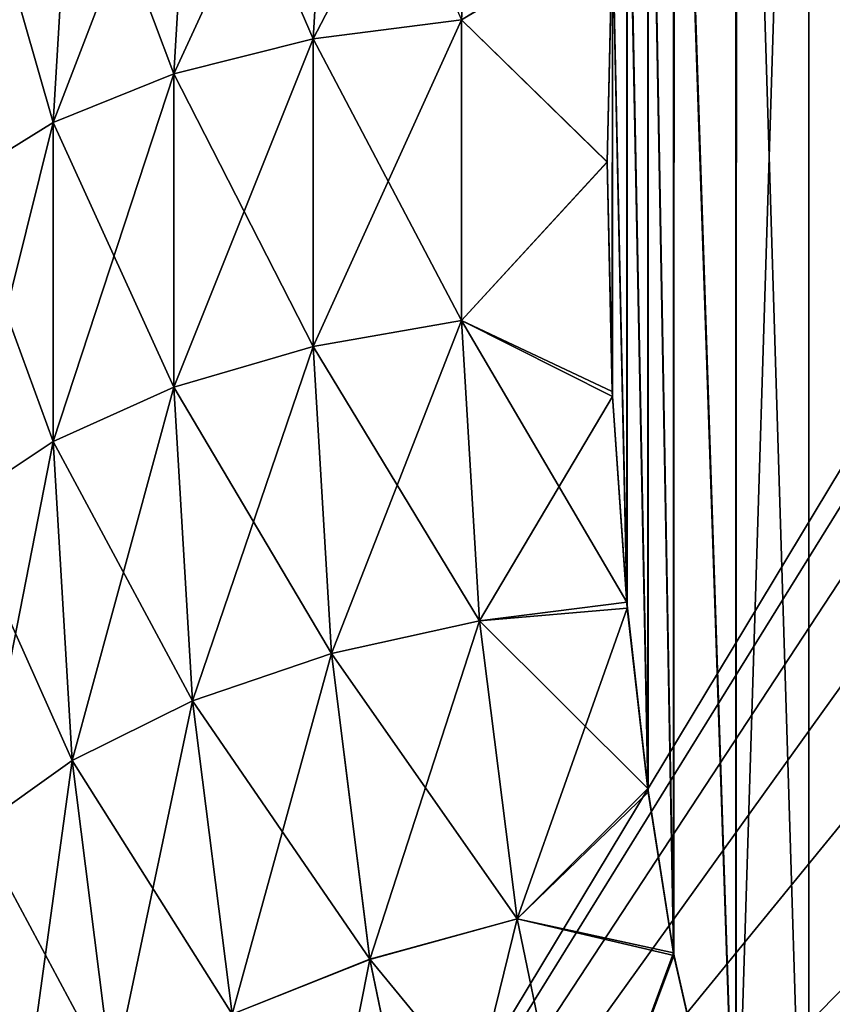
# Model space of a CAD drawing. Header units: millimetres. Extents: x -168 to 168, y -6 to 84.
# Tile 32 of 173: x -167.35 to -166.3, y 62.57 to 63.85. Entities that reach past the tile are written whole.
import ezdxf

# ---------------------------------------------------------------- set-up
doc = ezdxf.new("R2010")
doc.units = ezdxf.units.MM
doc.header["$LTSCALE"] = 65.185185
for name, color, linetype in [('372', 7, 'CONTINUOUS'), ('373', 7, 'CONTINUOUS'), ('375', 7, 'CONTINUOUS'), ('376', 7, 'CONTINUOUS'), ('394', 7, 'CONTINUOUS'), ('406', 7, 'CONTINUOUS'), ('407', 7, 'CONTINUOUS'), ('409', 7, 'CONTINUOUS'), ('410', 7, 'CONTINUOUS'), ('428', 7, 'CONTINUOUS')]:
    doc.layers.add(name, color=color, linetype=linetype)

msp = doc.modelspace()

# ---------------------------------------------------------------- linework, layer by layer
at = {"layer": '372', "linetype": 'Continuous'}
for points in [[(-166.4224, 65.0529, 40.4488), (-166.3281, 62, 42.2113), (-166.3281, 65.3301, 40.2887), (-166.4224, 65.0529, 40.4488)], [(-162, 62, 42.2113), (-162, 65.3301, 40.2887), (-166.3281, 65.3301, 40.2887), (-162, 62, 42.2113)], [(-166.3281, 62, 42.2113), (-162, 62, 42.2113), (-166.3281, 65.3301, 40.2887), (-166.3281, 62, 42.2113)], [(-166.5034, 64.6965, 40.6545), (-166.4225, 62.2775, 42.0511), (-166.4224, 65.0529, 40.4488), (-166.5034, 64.6965, 40.6545)], [(-166.4225, 62.2775, 42.0511), (-166.3281, 62, 42.2113), (-166.4224, 65.0529, 40.4488), (-166.4225, 62.2775, 42.0511)], [(-166.537, 64.4839, 40.7772), (-166.5035, 62.6343, 41.8451), (-166.5034, 64.6965, 40.6545), (-166.537, 64.4839, 40.7772)], [(-166.5035, 62.6343, 41.8451), (-166.4225, 62.2775, 42.0511), (-166.5034, 64.6965, 40.6545), (-166.5035, 62.6343, 41.8451)], [(-166.5643, 64.2453, 40.915), (-166.5371, 62.847, 41.7223), (-166.537, 64.4839, 40.7772), (-166.5643, 64.2453, 40.915)], [(-166.5371, 62.847, 41.7223), (-166.5035, 62.6343, 41.8451), (-166.537, 64.4839, 40.7772), (-166.5371, 62.847, 41.7223)], [(-166.5833, 63.9706, 41.0736), (-166.5644, 63.086, 41.5843), (-166.5643, 64.2453, 40.915), (-166.5833, 63.9706, 41.0736)], [(-166.5644, 63.086, 41.5843), (-166.5371, 62.847, 41.7223), (-166.5643, 64.2453, 40.915), (-166.5644, 63.086, 41.5843)], [(-166.5903, 63.666, 41.2494), (-166.5833, 63.3612, 41.4254), (-166.5833, 63.9706, 41.0736), (-166.5903, 63.666, 41.2494)], [(-166.5833, 63.3612, 41.4254), (-166.5644, 63.086, 41.5843), (-166.5833, 63.9706, 41.0736), (-166.5833, 63.3612, 41.4254)]]:
    msp.add_3dface(points, dxfattribs=at)
at = {"layer": '373', "linetype": 'Continuous'}
for points in [[(-166.7562, 64.2418, 40.8955), (-166.9727, 63.8264, 41.0678), (-166.7796, 63.8514, 41.121), (-166.7562, 64.2418, 40.8955)], [(-166.9488, 64.2257, 40.8372), (-166.9727, 63.8264, 41.0678), (-166.7562, 64.2418, 40.8955), (-166.9488, 64.2257, 40.8372)], [(-166.5833, 63.9706, 41.0736), (-166.7562, 64.2418, 40.8955), (-166.7796, 63.8514, 41.121), (-166.5833, 63.9706, 41.0736)], [(-167.1293, 64.1888, 40.7447), (-167.1538, 63.7811, 40.9801), (-166.9488, 64.2257, 40.8372), (-167.1293, 64.1888, 40.7447)], [(-166.9488, 64.2257, 40.8372), (-167.1538, 63.7811, 40.9801), (-166.9727, 63.8264, 41.0678), (-166.9488, 64.2257, 40.8372)], [(-167.2859, 64.1327, 40.6227), (-167.3107, 63.7177, 40.8623), (-167.1293, 64.1888, 40.7447), (-167.2859, 64.1327, 40.6227)], [(-167.1293, 64.1888, 40.7447), (-167.3107, 63.7177, 40.8623), (-167.1538, 63.7811, 40.9801), (-167.1293, 64.1888, 40.7447)], [(-167.4095, 64.0614, 40.4798), (-167.4347, 63.6408, 40.7227), (-167.2859, 64.1327, 40.6227), (-167.4095, 64.0614, 40.4798)], [(-167.2859, 64.1327, 40.6227), (-167.4347, 63.6408, 40.7227), (-167.3107, 63.7177, 40.8623), (-167.2859, 64.1327, 40.6227)], [(-166.5903, 63.666, 41.2494), (-166.5833, 63.9706, 41.0736), (-166.7796, 63.8514, 41.121), (-166.5903, 63.666, 41.2494)], [(-166.7796, 63.8514, 41.121), (-166.9727, 63.4266, 41.2986), (-166.7796, 63.4601, 41.3468), (-166.7796, 63.8514, 41.121)], [(-166.9727, 63.8264, 41.0678), (-166.9727, 63.4266, 41.2986), (-166.7796, 63.8514, 41.121), (-166.9727, 63.8264, 41.0678)], [(-166.5903, 63.666, 41.2494), (-166.7796, 63.8514, 41.121), (-166.7796, 63.4601, 41.3468), (-166.5903, 63.666, 41.2494)], [(-167.1538, 63.7811, 40.9801), (-167.1538, 63.3733, 41.2155), (-166.9727, 63.8264, 41.0678), (-167.1538, 63.7811, 40.9801)], [(-166.9727, 63.8264, 41.0678), (-167.1538, 63.3733, 41.2155), (-166.9727, 63.4266, 41.2986), (-166.9727, 63.8264, 41.0678)], [(-167.1538, 63.7811, 40.9801), (-167.3107, 63.303, 41.1017), (-167.1538, 63.3733, 41.2155), (-167.1538, 63.7811, 40.9801)], [(-167.3107, 63.7177, 40.8623), (-167.3107, 63.303, 41.1017), (-167.1538, 63.7811, 40.9801), (-167.3107, 63.7177, 40.8623)], [(-167.4347, 63.6408, 40.7227), (-167.4347, 63.2205, 40.9653), (-167.3107, 63.7177, 40.8623), (-167.4347, 63.6408, 40.7227)], [(-167.3107, 63.7177, 40.8623), (-167.4347, 63.2205, 40.9653), (-167.3107, 63.303, 41.1017), (-167.3107, 63.7177, 40.8623)], [(-166.5833, 63.3612, 41.4254), (-166.5903, 63.666, 41.2494), (-166.7796, 63.4601, 41.3468), (-166.5833, 63.3612, 41.4254)], [(-166.9727, 63.4266, 41.2986), (-166.9488, 63.0273, 41.5291), (-166.7796, 63.4601, 41.3468), (-166.9727, 63.4266, 41.2986)], [(-166.7796, 63.4601, 41.3468), (-166.9488, 63.0273, 41.5291), (-166.7562, 63.0697, 41.5722), (-166.7796, 63.4601, 41.3468)], [(-166.5833, 63.3612, 41.4254), (-166.7796, 63.4601, 41.3468), (-166.7562, 63.0697, 41.5722), (-166.5833, 63.3612, 41.4254)], [(-167.1538, 63.3733, 41.2155), (-167.1293, 62.9656, 41.4509), (-166.9727, 63.4266, 41.2986), (-167.1538, 63.3733, 41.2155)], [(-166.9727, 63.4266, 41.2986), (-167.1293, 62.9656, 41.4509), (-166.9488, 63.0273, 41.5291), (-166.9727, 63.4266, 41.2986)], [(-167.3107, 63.303, 41.1017), (-167.2859, 62.888, 41.3413), (-167.1538, 63.3733, 41.2155), (-167.3107, 63.303, 41.1017)], [(-167.1538, 63.3733, 41.2155), (-167.2859, 62.888, 41.3413), (-167.1293, 62.9656, 41.4509), (-167.1538, 63.3733, 41.2155)], [(-166.5644, 63.086, 41.5843), (-166.5833, 63.3612, 41.4254), (-166.7562, 63.0697, 41.5722), (-166.5644, 63.086, 41.5843)], [(-167.4347, 63.2205, 40.9653), (-167.4095, 62.7999, 41.2082), (-167.3107, 63.303, 41.1017), (-167.4347, 63.2205, 40.9653)], [(-167.3107, 63.303, 41.1017), (-167.4095, 62.7999, 41.2082), (-167.2859, 62.888, 41.3413), (-167.3107, 63.303, 41.1017)], [(-166.5644, 63.086, 41.5843), (-166.7562, 63.0697, 41.5722), (-166.7074, 62.6821, 41.796), (-166.5644, 63.086, 41.5843)], [(-166.5371, 62.847, 41.7223), (-166.5644, 63.086, 41.5843), (-166.7074, 62.6821, 41.796), (-166.5371, 62.847, 41.7223)], [(-166.9488, 63.0273, 41.5291), (-166.8987, 62.6294, 41.7588), (-166.7562, 63.0697, 41.5722), (-166.9488, 63.0273, 41.5291)], [(-166.7562, 63.0697, 41.5722), (-166.8987, 62.6294, 41.7588), (-166.7074, 62.6821, 41.796), (-166.7562, 63.0697, 41.5722)], [(-167.1293, 62.9656, 41.4509), (-167.078, 62.5582, 41.6861), (-166.9488, 63.0273, 41.5291), (-167.1293, 62.9656, 41.4509)], [(-166.9488, 63.0273, 41.5291), (-167.078, 62.5582, 41.6861), (-166.8987, 62.6294, 41.7588), (-166.9488, 63.0273, 41.5291)], [(-167.2859, 62.888, 41.3413), (-167.2335, 62.4723, 41.5813), (-167.1293, 62.9656, 41.4509), (-167.2859, 62.888, 41.3413)], [(-167.1293, 62.9656, 41.4509), (-167.2335, 62.4723, 41.5813), (-167.078, 62.5582, 41.6861), (-167.1293, 62.9656, 41.4509)], [(-167.4095, 62.7999, 41.2082), (-167.3562, 62.3776, 41.4519), (-167.2859, 62.888, 41.3413), (-167.4095, 62.7999, 41.2082)], [(-167.2859, 62.888, 41.3413), (-167.3562, 62.3776, 41.4519), (-167.2335, 62.4723, 41.5813), (-167.2859, 62.888, 41.3413)], [(-166.5035, 62.6343, 41.8451), (-166.5371, 62.847, 41.7223), (-166.7074, 62.6821, 41.796), (-166.5035, 62.6343, 41.8451)], [(-166.8987, 62.6294, 41.7588), (-166.8169, 62.235, 41.9866), (-166.7074, 62.6821, 41.796), (-166.8987, 62.6294, 41.7588)], [(-166.7074, 62.6821, 41.796), (-166.8169, 62.235, 41.9866), (-166.6283, 62.3007, 42.0163), (-166.7074, 62.6821, 41.796)], [(-166.5035, 62.6343, 41.8451), (-166.7074, 62.6821, 41.796), (-166.6283, 62.3007, 42.0163), (-166.5035, 62.6343, 41.8451)], [(-167.078, 62.5582, 41.6861), (-166.9936, 62.1515, 41.9209), (-166.8987, 62.6294, 41.7588), (-167.078, 62.5582, 41.6861)], [(-166.8987, 62.6294, 41.7588), (-166.9936, 62.1515, 41.9209), (-166.8169, 62.235, 41.9866), (-166.8987, 62.6294, 41.7588)], [(-166.4225, 62.2775, 42.0511), (-166.5035, 62.6343, 41.8451), (-166.6283, 62.3007, 42.0163), (-166.4225, 62.2775, 42.0511)]]:
    msp.add_3dface(points, dxfattribs=at)
at = {"layer": '375', "linetype": 'Continuous'}
for points in [[(-166.9488, 64.2257, 34.1628), (-166.9727, 63.8264, 33.9322), (-167.1293, 64.1888, 34.2553), (-166.9488, 64.2257, 34.1628)], [(-166.9488, 64.2257, 34.1628), (-166.7796, 63.8514, 33.879), (-166.9727, 63.8264, 33.9322), (-166.9488, 64.2257, 34.1628)], [(-167.1293, 64.1888, 34.2553), (-167.1538, 63.7811, 34.0199), (-167.2858, 64.1327, 34.3773), (-167.1293, 64.1888, 34.2553)], [(-167.1293, 64.1888, 34.2553), (-166.9727, 63.8264, 33.9322), (-167.1538, 63.7811, 34.0199), (-167.1293, 64.1888, 34.2553)], [(-167.2858, 64.1327, 34.3773), (-167.3107, 63.7177, 34.1377), (-167.4094, 64.0615, 34.5202), (-167.2858, 64.1327, 34.3773)], [(-167.2858, 64.1327, 34.3773), (-167.1538, 63.7811, 34.0199), (-167.3107, 63.7177, 34.1377), (-167.2858, 64.1327, 34.3773)], [(-167.4094, 64.0615, 34.5202), (-167.3107, 63.7177, 34.1377), (-167.4347, 63.6408, 34.2773), (-167.4094, 64.0615, 34.5202)], [(-166.5904, 63.6665, 33.7509), (-166.7796, 63.8514, 33.879), (-166.5835, 63.9648, 33.9231), (-166.5904, 63.6665, 33.7509)], [(-166.7796, 63.8514, 33.879), (-166.7796, 63.4602, 33.6532), (-166.9727, 63.8264, 33.9322), (-166.7796, 63.8514, 33.879)], [(-166.7796, 63.4602, 33.6532), (-166.7796, 63.8514, 33.879), (-166.5904, 63.6665, 33.7509), (-166.7796, 63.4602, 33.6532)], [(-166.9727, 63.8264, 33.9322), (-166.9727, 63.4266, 33.7014), (-167.1538, 63.7811, 34.0199), (-166.9727, 63.8264, 33.9322)], [(-166.9727, 63.8264, 33.9322), (-166.7796, 63.4602, 33.6532), (-166.9727, 63.4266, 33.7014), (-166.9727, 63.8264, 33.9322)], [(-167.1538, 63.7811, 34.0199), (-167.1538, 63.3733, 33.7845), (-167.3107, 63.7177, 34.1377), (-167.1538, 63.7811, 34.0199)], [(-167.1538, 63.7811, 34.0199), (-166.9727, 63.4266, 33.7014), (-167.1538, 63.3733, 33.7845), (-167.1538, 63.7811, 34.0199)], [(-167.3107, 63.7177, 34.1377), (-167.3107, 63.303, 33.8982), (-167.4347, 63.6408, 34.2773), (-167.3107, 63.7177, 34.1377)], [(-167.3107, 63.7177, 34.1377), (-167.1538, 63.3733, 33.7845), (-167.3107, 63.303, 33.8982), (-167.3107, 63.7177, 34.1377)], [(-166.5837, 63.368, 33.5785), (-166.7796, 63.4602, 33.6532), (-166.5904, 63.6665, 33.7509), (-166.5837, 63.368, 33.5785)], [(-167.4347, 63.6408, 34.2773), (-167.3107, 63.303, 33.8982), (-167.4347, 63.2206, 34.0347), (-167.4347, 63.6408, 34.2773)], [(-166.7796, 63.4602, 33.6532), (-166.7562, 63.0697, 33.4278), (-166.9727, 63.4266, 33.7014), (-166.7796, 63.4602, 33.6532)], [(-166.565, 63.094, 33.4203), (-166.7796, 63.4602, 33.6532), (-166.5837, 63.368, 33.5785), (-166.565, 63.094, 33.4203)], [(-166.7562, 63.0697, 33.4278), (-166.7796, 63.4602, 33.6532), (-166.565, 63.094, 33.4203), (-166.7562, 63.0697, 33.4278)], [(-166.9727, 63.4266, 33.7014), (-166.9488, 63.0273, 33.4709), (-167.1538, 63.3733, 33.7845), (-166.9727, 63.4266, 33.7014)], [(-166.9727, 63.4266, 33.7014), (-166.7562, 63.0697, 33.4278), (-166.9488, 63.0273, 33.4709), (-166.9727, 63.4266, 33.7014)], [(-167.1538, 63.3733, 33.7845), (-167.1293, 62.9656, 33.5491), (-167.3107, 63.303, 33.8982), (-167.1538, 63.3733, 33.7845)], [(-167.1538, 63.3733, 33.7845), (-166.9488, 63.0273, 33.4709), (-167.1293, 62.9656, 33.5491), (-167.1538, 63.3733, 33.7845)], [(-167.3107, 63.303, 33.8982), (-167.2858, 62.888, 33.6587), (-167.4347, 63.2206, 34.0347), (-167.3107, 63.303, 33.8982)], [(-167.3107, 63.303, 33.8982), (-167.1293, 62.9656, 33.5491), (-167.2858, 62.888, 33.6587), (-167.3107, 63.303, 33.8982)], [(-167.4347, 63.2206, 34.0347), (-167.2858, 62.888, 33.6587), (-167.4094, 62.7999, 33.7918), (-167.4347, 63.2206, 34.0347)], [(-166.5377, 62.8514, 33.2802), (-166.7562, 63.0697, 33.4278), (-166.565, 63.094, 33.4203), (-166.5377, 62.8514, 33.2802)], [(-166.7562, 63.0697, 33.4278), (-166.7074, 62.6821, 33.204), (-166.9488, 63.0273, 33.4709), (-166.7562, 63.0697, 33.4278)], [(-166.7074, 62.6821, 33.204), (-166.7562, 63.0697, 33.4278), (-166.5377, 62.8514, 33.2802), (-166.7074, 62.6821, 33.204)], [(-166.9488, 63.0273, 33.4709), (-166.8987, 62.6295, 33.2412), (-167.1293, 62.9656, 33.5491), (-166.9488, 63.0273, 33.4709)], [(-166.9488, 63.0273, 33.4709), (-166.7074, 62.6821, 33.204), (-166.8987, 62.6295, 33.2412), (-166.9488, 63.0273, 33.4709)], [(-167.1293, 62.9656, 33.5491), (-167.078, 62.5582, 33.3139), (-167.2858, 62.888, 33.6587), (-167.1293, 62.9656, 33.5491)], [(-167.1293, 62.9656, 33.5491), (-166.8987, 62.6295, 33.2412), (-167.078, 62.5582, 33.3139), (-167.1293, 62.9656, 33.5491)], [(-167.2858, 62.888, 33.6587), (-167.2335, 62.4724, 33.4187), (-167.4094, 62.7999, 33.7918), (-167.2858, 62.888, 33.6587)], [(-167.2858, 62.888, 33.6587), (-167.078, 62.5582, 33.3139), (-167.2335, 62.4724, 33.4187), (-167.2858, 62.888, 33.6587)], [(-166.5042, 62.6377, 33.1569), (-166.7074, 62.6821, 33.204), (-166.5377, 62.8514, 33.2802), (-166.5042, 62.6377, 33.1569)], [(-167.4094, 62.7999, 33.7918), (-167.2335, 62.4724, 33.4187), (-167.3562, 62.3777, 33.548), (-167.4094, 62.7999, 33.7918)], [(-166.7074, 62.6821, 33.204), (-166.6283, 62.3007, 32.9838), (-166.8987, 62.6295, 33.2412), (-166.7074, 62.6821, 33.204)], [(-166.6283, 62.3007, 32.9838), (-166.7074, 62.6821, 33.204), (-166.5042, 62.6377, 33.1569), (-166.6283, 62.3007, 32.9838)], [(-166.8987, 62.6295, 33.2412), (-166.8169, 62.235, 33.0134), (-167.078, 62.5582, 33.3139), (-166.8987, 62.6295, 33.2412)], [(-166.8987, 62.6295, 33.2412), (-166.6283, 62.3007, 32.9838), (-166.8169, 62.235, 33.0134), (-166.8987, 62.6295, 33.2412)], [(-166.423, 62.2793, 32.9499), (-166.6283, 62.3007, 32.9838), (-166.5042, 62.6377, 33.1569), (-166.423, 62.2793, 32.9499)]]:
    msp.add_3dface(points, dxfattribs=at)
at = {"layer": '376', "linetype": 'Continuous'}
for points in [[(-166.3281, 65.3301, 34.7113), (-166.3281, 62, 32.7887), (-166.423, 62.2793, 32.9499), (-166.3281, 65.3301, 34.7113)], [(-166.3281, 65.3301, 34.7113), (-166.423, 62.2793, 32.9499), (-166.4229, 65.0513, 34.5503), (-166.3281, 65.3301, 34.7113)], [(-166.3281, 65.3301, 34.7113), (-162, 65.3301, 34.7113), (-166.3281, 62, 32.7887), (-166.3281, 65.3301, 34.7113)], [(-162, 65.3301, 34.7113), (-162, 62, 32.7887), (-166.3281, 62, 32.7887), (-162, 65.3301, 34.7113)], [(-166.423, 62.2793, 32.9499), (-166.504, 64.6935, 34.3438), (-166.4229, 65.0513, 34.5503), (-166.423, 62.2793, 32.9499)], [(-166.5042, 62.6377, 33.1569), (-166.5375, 64.4802, 34.2206), (-166.504, 64.6935, 34.3438), (-166.5042, 62.6377, 33.1569)], [(-166.423, 62.2793, 32.9499), (-166.5042, 62.6377, 33.1569), (-166.504, 64.6935, 34.3438), (-166.423, 62.2793, 32.9499)], [(-166.5377, 62.8514, 33.2802), (-166.5649, 64.2382, 34.0809), (-166.5375, 64.4802, 34.2206), (-166.5377, 62.8514, 33.2802)], [(-166.5042, 62.6377, 33.1569), (-166.5377, 62.8514, 33.2802), (-166.5375, 64.4802, 34.2206), (-166.5042, 62.6377, 33.1569)], [(-166.565, 63.094, 33.4203), (-166.5835, 63.9648, 33.9231), (-166.5649, 64.2382, 34.0809), (-166.565, 63.094, 33.4203)], [(-166.5377, 62.8514, 33.2802), (-166.565, 63.094, 33.4203), (-166.5649, 64.2382, 34.0809), (-166.5377, 62.8514, 33.2802)], [(-166.5837, 63.368, 33.5785), (-166.5904, 63.6665, 33.7509), (-166.5835, 63.9648, 33.9231), (-166.5837, 63.368, 33.5785)], [(-166.565, 63.094, 33.4203), (-166.5837, 63.368, 33.5785), (-166.5835, 63.9648, 33.9231), (-166.565, 63.094, 33.4203)]]:
    msp.add_3dface(points, dxfattribs=at)
at = {"layer": '394', "linetype": 'Continuous'}
for points in [[(-166, 63.7423, 37.6858), (-166, 63.6812, 38.0523), (-167.3519, 61.5, 37.5), (-166, 63.7423, 37.6858)], [(-166, 63.7423, 37.3142), (-166, 63.7423, 37.6858), (-167.3519, 61.5, 37.5), (-166, 63.7423, 37.3142)], [(-166, 63.6812, 36.9477), (-166, 63.7423, 37.3142), (-167.3519, 61.5, 37.5), (-166, 63.6812, 36.9477)], [(-166, 63.5605, 36.5962), (-166, 63.6812, 36.9477), (-167.3519, 61.5, 37.5), (-166, 63.5605, 36.5962)], [(-166, 63.6812, 38.0523), (-166, 63.5605, 38.4038), (-167.3519, 61.5, 37.5), (-166, 63.6812, 38.0523)], [(-166, 63.3836, 36.2694), (-166, 63.5605, 36.5962), (-167.3519, 61.5, 37.5), (-166, 63.3836, 36.2694)], [(-166, 63.5605, 38.4038), (-166, 63.3836, 38.7306), (-167.3519, 61.5, 37.5), (-166, 63.5605, 38.4038)], [(-166, 63.1554, 35.9761), (-166, 63.3836, 36.2694), (-167.3519, 61.5, 37.5), (-166, 63.1554, 35.9761)], [(-166, 63.3836, 38.7306), (-166, 63.1554, 39.0239), (-167.3519, 61.5, 37.5), (-166, 63.3836, 38.7306)], [(-166, 62.882, 35.7244), (-166, 63.1554, 35.9761), (-167.3519, 61.5, 37.5), (-166, 62.882, 35.7244)], [(-166, 63.1554, 39.0239), (-166, 62.882, 39.2756), (-167.3519, 61.5, 37.5), (-166, 63.1554, 39.0239)], [(-166, 62.5709, 35.5212), (-166, 62.882, 35.7244), (-167.3519, 61.5, 37.5), (-166, 62.5709, 35.5212)], [(-166, 62.882, 39.2756), (-166, 62.5709, 39.4788), (-167.3519, 61.5, 37.5), (-166, 62.882, 39.2756)]]:
    msp.add_3dface(points, dxfattribs=at)
at = {"layer": '406', "linetype": 'Continuous'}
for points in [[(-166.4224, 65.0529, -34.5512), (-166.3281, 62, -32.7887), (-166.3281, 65.3301, -34.7113), (-166.4224, 65.0529, -34.5512)], [(-162, 62, -32.7887), (-162, 65.3301, -34.7113), (-166.3281, 65.3301, -34.7113), (-162, 62, -32.7887)], [(-166.3281, 62, -32.7887), (-162, 62, -32.7887), (-166.3281, 65.3301, -34.7113), (-166.3281, 62, -32.7887)], [(-166.5034, 64.6965, -34.3455), (-166.4225, 62.2775, -32.9489), (-166.4224, 65.0529, -34.5512), (-166.5034, 64.6965, -34.3455)], [(-166.4225, 62.2775, -32.9489), (-166.3281, 62, -32.7887), (-166.4224, 65.0529, -34.5512), (-166.4225, 62.2775, -32.9489)], [(-166.537, 64.4839, -34.2228), (-166.5035, 62.6343, -33.1549), (-166.5034, 64.6965, -34.3455), (-166.537, 64.4839, -34.2228)], [(-166.5035, 62.6343, -33.1549), (-166.4225, 62.2775, -32.9489), (-166.5034, 64.6965, -34.3455), (-166.5035, 62.6343, -33.1549)], [(-166.5643, 64.2453, -34.085), (-166.5371, 62.847, -33.2777), (-166.537, 64.4839, -34.2228), (-166.5643, 64.2453, -34.085)], [(-166.5371, 62.847, -33.2777), (-166.5035, 62.6343, -33.1549), (-166.537, 64.4839, -34.2228), (-166.5371, 62.847, -33.2777)], [(-166.5833, 63.9706, -33.9264), (-166.5644, 63.086, -33.4157), (-166.5643, 64.2453, -34.085), (-166.5833, 63.9706, -33.9264)], [(-166.5644, 63.086, -33.4157), (-166.5371, 62.847, -33.2777), (-166.5643, 64.2453, -34.085), (-166.5644, 63.086, -33.4157)], [(-166.5903, 63.666, -33.7506), (-166.5833, 63.3612, -33.5746), (-166.5833, 63.9706, -33.9264), (-166.5903, 63.666, -33.7506)], [(-166.5833, 63.3612, -33.5746), (-166.5644, 63.086, -33.4157), (-166.5833, 63.9706, -33.9264), (-166.5833, 63.3612, -33.5746)]]:
    msp.add_3dface(points, dxfattribs=at)
at = {"layer": '407', "linetype": 'Continuous'}
for points in [[(-166.7562, 64.2418, -34.1045), (-166.9727, 63.8264, -33.9322), (-166.7796, 63.8514, -33.879), (-166.7562, 64.2418, -34.1045)], [(-166.9488, 64.2257, -34.1628), (-166.9727, 63.8264, -33.9322), (-166.7562, 64.2418, -34.1045), (-166.9488, 64.2257, -34.1628)], [(-166.5833, 63.9706, -33.9264), (-166.7562, 64.2418, -34.1045), (-166.7796, 63.8514, -33.879), (-166.5833, 63.9706, -33.9264)], [(-167.1293, 64.1888, -34.2553), (-167.1538, 63.7811, -34.0199), (-166.9488, 64.2257, -34.1628), (-167.1293, 64.1888, -34.2553)], [(-166.9488, 64.2257, -34.1628), (-167.1538, 63.7811, -34.0199), (-166.9727, 63.8264, -33.9322), (-166.9488, 64.2257, -34.1628)], [(-167.2859, 64.1327, -34.3773), (-167.3107, 63.7177, -34.1377), (-167.1293, 64.1888, -34.2553), (-167.2859, 64.1327, -34.3773)], [(-167.1293, 64.1888, -34.2553), (-167.3107, 63.7177, -34.1377), (-167.1538, 63.7811, -34.0199), (-167.1293, 64.1888, -34.2553)], [(-167.4095, 64.0614, -34.5202), (-167.4347, 63.6408, -34.2773), (-167.2859, 64.1327, -34.3773), (-167.4095, 64.0614, -34.5202)], [(-167.2859, 64.1327, -34.3773), (-167.4347, 63.6408, -34.2773), (-167.3107, 63.7177, -34.1377), (-167.2859, 64.1327, -34.3773)], [(-166.5903, 63.666, -33.7506), (-166.5833, 63.9706, -33.9264), (-166.7796, 63.8514, -33.879), (-166.5903, 63.666, -33.7506)], [(-166.7796, 63.8514, -33.879), (-166.9727, 63.4266, -33.7014), (-166.7796, 63.4601, -33.6532), (-166.7796, 63.8514, -33.879)], [(-166.9727, 63.8264, -33.9322), (-166.9727, 63.4266, -33.7014), (-166.7796, 63.8514, -33.879), (-166.9727, 63.8264, -33.9322)], [(-166.5903, 63.666, -33.7506), (-166.7796, 63.8514, -33.879), (-166.7796, 63.4601, -33.6532), (-166.5903, 63.666, -33.7506)], [(-167.1538, 63.7811, -34.0199), (-167.1538, 63.3733, -33.7845), (-166.9727, 63.8264, -33.9322), (-167.1538, 63.7811, -34.0199)], [(-166.9727, 63.8264, -33.9322), (-167.1538, 63.3733, -33.7845), (-166.9727, 63.4266, -33.7014), (-166.9727, 63.8264, -33.9322)], [(-167.1538, 63.7811, -34.0199), (-167.3107, 63.303, -33.8983), (-167.1538, 63.3733, -33.7845), (-167.1538, 63.7811, -34.0199)], [(-167.3107, 63.7177, -34.1377), (-167.3107, 63.303, -33.8983), (-167.1538, 63.7811, -34.0199), (-167.3107, 63.7177, -34.1377)], [(-167.4347, 63.6408, -34.2773), (-167.4347, 63.2205, -34.0347), (-167.3107, 63.7177, -34.1377), (-167.4347, 63.6408, -34.2773)], [(-167.3107, 63.7177, -34.1377), (-167.4347, 63.2205, -34.0347), (-167.3107, 63.303, -33.8983), (-167.3107, 63.7177, -34.1377)], [(-166.5833, 63.3612, -33.5746), (-166.5903, 63.666, -33.7506), (-166.7796, 63.4601, -33.6532), (-166.5833, 63.3612, -33.5746)], [(-166.9727, 63.4266, -33.7014), (-166.9488, 63.0273, -33.4709), (-166.7796, 63.4601, -33.6532), (-166.9727, 63.4266, -33.7014)], [(-166.7796, 63.4601, -33.6532), (-166.9488, 63.0273, -33.4709), (-166.7562, 63.0697, -33.4278), (-166.7796, 63.4601, -33.6532)], [(-166.5833, 63.3612, -33.5746), (-166.7796, 63.4601, -33.6532), (-166.7562, 63.0697, -33.4278), (-166.5833, 63.3612, -33.5746)], [(-167.1538, 63.3733, -33.7845), (-167.1293, 62.9656, -33.5491), (-166.9727, 63.4266, -33.7014), (-167.1538, 63.3733, -33.7845)], [(-166.9727, 63.4266, -33.7014), (-167.1293, 62.9656, -33.5491), (-166.9488, 63.0273, -33.4709), (-166.9727, 63.4266, -33.7014)], [(-167.3107, 63.303, -33.8983), (-167.2859, 62.888, -33.6587), (-167.1538, 63.3733, -33.7845), (-167.3107, 63.303, -33.8983)], [(-167.1538, 63.3733, -33.7845), (-167.2859, 62.888, -33.6587), (-167.1293, 62.9656, -33.5491), (-167.1538, 63.3733, -33.7845)], [(-166.5644, 63.086, -33.4157), (-166.5833, 63.3612, -33.5746), (-166.7562, 63.0697, -33.4278), (-166.5644, 63.086, -33.4157)], [(-167.4347, 63.2205, -34.0347), (-167.4095, 62.7999, -33.7918), (-167.3107, 63.303, -33.8983), (-167.4347, 63.2205, -34.0347)], [(-167.3107, 63.303, -33.8983), (-167.4095, 62.7999, -33.7918), (-167.2859, 62.888, -33.6587), (-167.3107, 63.303, -33.8983)], [(-166.5644, 63.086, -33.4157), (-166.7562, 63.0697, -33.4278), (-166.7074, 62.6821, -33.204), (-166.5644, 63.086, -33.4157)], [(-166.5371, 62.847, -33.2777), (-166.5644, 63.086, -33.4157), (-166.7074, 62.6821, -33.204), (-166.5371, 62.847, -33.2777)], [(-166.9488, 63.0273, -33.4709), (-166.8987, 62.6294, -33.2412), (-166.7562, 63.0697, -33.4278), (-166.9488, 63.0273, -33.4709)], [(-166.7562, 63.0697, -33.4278), (-166.8987, 62.6294, -33.2412), (-166.7074, 62.6821, -33.204), (-166.7562, 63.0697, -33.4278)], [(-167.1293, 62.9656, -33.5491), (-167.078, 62.5582, -33.3139), (-166.9488, 63.0273, -33.4709), (-167.1293, 62.9656, -33.5491)], [(-166.9488, 63.0273, -33.4709), (-167.078, 62.5582, -33.3139), (-166.8987, 62.6294, -33.2412), (-166.9488, 63.0273, -33.4709)], [(-167.2859, 62.888, -33.6587), (-167.2335, 62.4723, -33.4187), (-167.1293, 62.9656, -33.5491), (-167.2859, 62.888, -33.6587)], [(-167.1293, 62.9656, -33.5491), (-167.2335, 62.4723, -33.4187), (-167.078, 62.5582, -33.3139), (-167.1293, 62.9656, -33.5491)], [(-167.4095, 62.7999, -33.7918), (-167.3562, 62.3776, -33.5481), (-167.2859, 62.888, -33.6587), (-167.4095, 62.7999, -33.7918)], [(-167.2859, 62.888, -33.6587), (-167.3562, 62.3776, -33.5481), (-167.2335, 62.4723, -33.4187), (-167.2859, 62.888, -33.6587)], [(-166.5035, 62.6343, -33.1549), (-166.5371, 62.847, -33.2777), (-166.7074, 62.6821, -33.204), (-166.5035, 62.6343, -33.1549)], [(-166.8987, 62.6294, -33.2412), (-166.8169, 62.235, -33.0134), (-166.7074, 62.6821, -33.204), (-166.8987, 62.6294, -33.2412)], [(-166.7074, 62.6821, -33.204), (-166.8169, 62.235, -33.0134), (-166.6283, 62.3007, -32.9837), (-166.7074, 62.6821, -33.204)], [(-166.5035, 62.6343, -33.1549), (-166.7074, 62.6821, -33.204), (-166.6283, 62.3007, -32.9837), (-166.5035, 62.6343, -33.1549)], [(-167.078, 62.5582, -33.3139), (-166.9936, 62.1515, -33.0791), (-166.8987, 62.6294, -33.2412), (-167.078, 62.5582, -33.3139)], [(-166.8987, 62.6294, -33.2412), (-166.9936, 62.1515, -33.0791), (-166.8169, 62.235, -33.0134), (-166.8987, 62.6294, -33.2412)], [(-166.4225, 62.2775, -32.9489), (-166.5035, 62.6343, -33.1549), (-166.6283, 62.3007, -32.9837), (-166.4225, 62.2775, -32.9489)]]:
    msp.add_3dface(points, dxfattribs=at)
at = {"layer": '409', "linetype": 'Continuous'}
for points in [[(-166.9488, 64.2257, -40.8372), (-166.9727, 63.8264, -41.0678), (-167.1293, 64.1888, -40.7447), (-166.9488, 64.2257, -40.8372)], [(-166.9488, 64.2257, -40.8372), (-166.7796, 63.8514, -41.121), (-166.9727, 63.8264, -41.0678), (-166.9488, 64.2257, -40.8372)], [(-167.1293, 64.1888, -40.7447), (-167.1538, 63.7811, -40.9801), (-167.2858, 64.1327, -40.6227), (-167.1293, 64.1888, -40.7447)], [(-167.1293, 64.1888, -40.7447), (-166.9727, 63.8264, -41.0678), (-167.1538, 63.7811, -40.9801), (-167.1293, 64.1888, -40.7447)], [(-167.2858, 64.1327, -40.6227), (-167.3107, 63.7177, -40.8623), (-167.4094, 64.0615, -40.4798), (-167.2858, 64.1327, -40.6227)], [(-167.2858, 64.1327, -40.6227), (-167.1538, 63.7811, -40.9801), (-167.3107, 63.7177, -40.8623), (-167.2858, 64.1327, -40.6227)], [(-167.4094, 64.0615, -40.4798), (-167.3107, 63.7177, -40.8623), (-167.4347, 63.6408, -40.7227), (-167.4094, 64.0615, -40.4798)], [(-166.5904, 63.6665, -41.2491), (-166.7796, 63.8514, -41.121), (-166.5835, 63.9648, -41.0769), (-166.5904, 63.6665, -41.2491)], [(-166.7796, 63.8514, -41.121), (-166.7796, 63.4602, -41.3468), (-166.9727, 63.8264, -41.0678), (-166.7796, 63.8514, -41.121)], [(-166.7796, 63.4602, -41.3468), (-166.7796, 63.8514, -41.121), (-166.5904, 63.6665, -41.2491), (-166.7796, 63.4602, -41.3468)], [(-166.9727, 63.8264, -41.0678), (-166.9727, 63.4266, -41.2986), (-167.1538, 63.7811, -40.9801), (-166.9727, 63.8264, -41.0678)], [(-166.9727, 63.8264, -41.0678), (-166.7796, 63.4602, -41.3468), (-166.9727, 63.4266, -41.2986), (-166.9727, 63.8264, -41.0678)], [(-167.1538, 63.7811, -40.9801), (-167.1538, 63.3733, -41.2155), (-167.3107, 63.7177, -40.8623), (-167.1538, 63.7811, -40.9801)], [(-167.1538, 63.7811, -40.9801), (-166.9727, 63.4266, -41.2986), (-167.1538, 63.3733, -41.2155), (-167.1538, 63.7811, -40.9801)], [(-167.3107, 63.7177, -40.8623), (-167.3107, 63.303, -41.1018), (-167.4347, 63.6408, -40.7227), (-167.3107, 63.7177, -40.8623)], [(-167.3107, 63.7177, -40.8623), (-167.1538, 63.3733, -41.2155), (-167.3107, 63.303, -41.1018), (-167.3107, 63.7177, -40.8623)], [(-166.5837, 63.368, -41.4215), (-166.7796, 63.4602, -41.3468), (-166.5904, 63.6665, -41.2491), (-166.5837, 63.368, -41.4215)], [(-167.4347, 63.6408, -40.7227), (-167.3107, 63.303, -41.1018), (-167.4347, 63.2206, -40.9653), (-167.4347, 63.6408, -40.7227)], [(-166.7796, 63.4602, -41.3468), (-166.7562, 63.0697, -41.5722), (-166.9727, 63.4266, -41.2986), (-166.7796, 63.4602, -41.3468)], [(-166.565, 63.094, -41.5797), (-166.7796, 63.4602, -41.3468), (-166.5837, 63.368, -41.4215), (-166.565, 63.094, -41.5797)], [(-166.7562, 63.0697, -41.5722), (-166.7796, 63.4602, -41.3468), (-166.565, 63.094, -41.5797), (-166.7562, 63.0697, -41.5722)], [(-166.9727, 63.4266, -41.2986), (-166.9488, 63.0273, -41.5291), (-167.1538, 63.3733, -41.2155), (-166.9727, 63.4266, -41.2986)], [(-166.9727, 63.4266, -41.2986), (-166.7562, 63.0697, -41.5722), (-166.9488, 63.0273, -41.5291), (-166.9727, 63.4266, -41.2986)], [(-167.1538, 63.3733, -41.2155), (-167.1293, 62.9656, -41.4509), (-167.3107, 63.303, -41.1018), (-167.1538, 63.3733, -41.2155)], [(-167.1538, 63.3733, -41.2155), (-166.9488, 63.0273, -41.5291), (-167.1293, 62.9656, -41.4509), (-167.1538, 63.3733, -41.2155)], [(-167.3107, 63.303, -41.1018), (-167.2858, 62.888, -41.3413), (-167.4347, 63.2206, -40.9653), (-167.3107, 63.303, -41.1018)], [(-167.3107, 63.303, -41.1018), (-167.1293, 62.9656, -41.4509), (-167.2858, 62.888, -41.3413), (-167.3107, 63.303, -41.1018)], [(-167.4347, 63.2206, -40.9653), (-167.2858, 62.888, -41.3413), (-167.4094, 62.7999, -41.2082), (-167.4347, 63.2206, -40.9653)], [(-166.5377, 62.8514, -41.7198), (-166.7562, 63.0697, -41.5722), (-166.565, 63.094, -41.5797), (-166.5377, 62.8514, -41.7198)], [(-166.7562, 63.0697, -41.5722), (-166.7074, 62.6821, -41.796), (-166.9488, 63.0273, -41.5291), (-166.7562, 63.0697, -41.5722)], [(-166.7074, 62.6821, -41.796), (-166.7562, 63.0697, -41.5722), (-166.5377, 62.8514, -41.7198), (-166.7074, 62.6821, -41.796)], [(-166.9488, 63.0273, -41.5291), (-166.8987, 62.6295, -41.7588), (-167.1293, 62.9656, -41.4509), (-166.9488, 63.0273, -41.5291)], [(-166.9488, 63.0273, -41.5291), (-166.7074, 62.6821, -41.796), (-166.8987, 62.6295, -41.7588), (-166.9488, 63.0273, -41.5291)], [(-167.1293, 62.9656, -41.4509), (-167.078, 62.5582, -41.6861), (-167.2858, 62.888, -41.3413), (-167.1293, 62.9656, -41.4509)], [(-167.1293, 62.9656, -41.4509), (-166.8987, 62.6295, -41.7588), (-167.078, 62.5582, -41.6861), (-167.1293, 62.9656, -41.4509)], [(-167.2858, 62.888, -41.3413), (-167.2335, 62.4724, -41.5813), (-167.4094, 62.7999, -41.2082), (-167.2858, 62.888, -41.3413)], [(-167.2858, 62.888, -41.3413), (-167.078, 62.5582, -41.6861), (-167.2335, 62.4724, -41.5813), (-167.2858, 62.888, -41.3413)], [(-166.5042, 62.6377, -41.8431), (-166.7074, 62.6821, -41.796), (-166.5377, 62.8514, -41.7198), (-166.5042, 62.6377, -41.8431)], [(-167.4094, 62.7999, -41.2082), (-167.2335, 62.4724, -41.5813), (-167.3562, 62.3777, -41.452), (-167.4094, 62.7999, -41.2082)], [(-166.7074, 62.6821, -41.796), (-166.6283, 62.3007, -42.0162), (-166.8987, 62.6295, -41.7588), (-166.7074, 62.6821, -41.796)], [(-166.6283, 62.3007, -42.0162), (-166.7074, 62.6821, -41.796), (-166.5042, 62.6377, -41.8431), (-166.6283, 62.3007, -42.0162)], [(-166.8987, 62.6295, -41.7588), (-166.8169, 62.235, -41.9866), (-167.078, 62.5582, -41.6861), (-166.8987, 62.6295, -41.7588)], [(-166.8987, 62.6295, -41.7588), (-166.6283, 62.3007, -42.0162), (-166.8169, 62.235, -41.9866), (-166.8987, 62.6295, -41.7588)], [(-166.423, 62.2793, -42.0501), (-166.6283, 62.3007, -42.0162), (-166.5042, 62.6377, -41.8431), (-166.423, 62.2793, -42.0501)]]:
    msp.add_3dface(points, dxfattribs=at)
at = {"layer": '410', "linetype": 'Continuous'}
for points in [[(-166.3281, 65.3301, -40.2887), (-166.3281, 62, -42.2113), (-166.423, 62.2793, -42.0501), (-166.3281, 65.3301, -40.2887)], [(-166.3281, 65.3301, -40.2887), (-166.423, 62.2793, -42.0501), (-166.4229, 65.0513, -40.4497), (-166.3281, 65.3301, -40.2887)], [(-166.3281, 65.3301, -40.2887), (-162, 65.3301, -40.2887), (-166.3281, 62, -42.2113), (-166.3281, 65.3301, -40.2887)], [(-162, 65.3301, -40.2887), (-162, 62, -42.2113), (-166.3281, 62, -42.2113), (-162, 65.3301, -40.2887)], [(-166.423, 62.2793, -42.0501), (-166.504, 64.6935, -40.6562), (-166.4229, 65.0513, -40.4497), (-166.423, 62.2793, -42.0501)], [(-166.5042, 62.6377, -41.8431), (-166.5375, 64.4802, -40.7794), (-166.504, 64.6935, -40.6562), (-166.5042, 62.6377, -41.8431)], [(-166.423, 62.2793, -42.0501), (-166.5042, 62.6377, -41.8431), (-166.504, 64.6935, -40.6562), (-166.423, 62.2793, -42.0501)], [(-166.5377, 62.8514, -41.7198), (-166.5649, 64.2382, -40.9191), (-166.5375, 64.4802, -40.7794), (-166.5377, 62.8514, -41.7198)], [(-166.5042, 62.6377, -41.8431), (-166.5377, 62.8514, -41.7198), (-166.5375, 64.4802, -40.7794), (-166.5042, 62.6377, -41.8431)], [(-166.565, 63.094, -41.5797), (-166.5835, 63.9648, -41.0769), (-166.5649, 64.2382, -40.9191), (-166.565, 63.094, -41.5797)], [(-166.5377, 62.8514, -41.7198), (-166.565, 63.094, -41.5797), (-166.5649, 64.2382, -40.9191), (-166.5377, 62.8514, -41.7198)], [(-166.5837, 63.368, -41.4215), (-166.5904, 63.6665, -41.2491), (-166.5835, 63.9648, -41.0769), (-166.5837, 63.368, -41.4215)], [(-166.565, 63.094, -41.5797), (-166.5837, 63.368, -41.4215), (-166.5835, 63.9648, -41.0769), (-166.565, 63.094, -41.5797)]]:
    msp.add_3dface(points, dxfattribs=at)
at = {"layer": '428', "linetype": 'Continuous'}
for points in [[(-166, 63.7423, -37.3142), (-166, 63.6812, -36.9477), (-167.3519, 61.5, -37.5), (-166, 63.7423, -37.3142)], [(-166, 63.7423, -37.6858), (-166, 63.7423, -37.3142), (-167.3519, 61.5, -37.5), (-166, 63.7423, -37.6858)], [(-166, 63.6812, -38.0523), (-166, 63.7423, -37.6858), (-167.3519, 61.5, -37.5), (-166, 63.6812, -38.0523)], [(-166, 63.5605, -38.4038), (-166, 63.6812, -38.0523), (-167.3519, 61.5, -37.5), (-166, 63.5605, -38.4038)], [(-166, 63.6812, -36.9477), (-166, 63.5605, -36.5962), (-167.3519, 61.5, -37.5), (-166, 63.6812, -36.9477)], [(-166, 63.3836, -38.7306), (-166, 63.5605, -38.4038), (-167.3519, 61.5, -37.5), (-166, 63.3836, -38.7306)], [(-166, 63.5605, -36.5962), (-166, 63.3836, -36.2694), (-167.3519, 61.5, -37.5), (-166, 63.5605, -36.5962)], [(-166, 63.1554, -39.0239), (-166, 63.3836, -38.7306), (-167.3519, 61.5, -37.5), (-166, 63.1554, -39.0239)], [(-166, 63.3836, -36.2694), (-166, 63.1554, -35.9761), (-167.3519, 61.5, -37.5), (-166, 63.3836, -36.2694)], [(-166, 62.882, -39.2756), (-166, 63.1554, -39.0239), (-167.3519, 61.5, -37.5), (-166, 62.882, -39.2756)], [(-166, 63.1554, -35.9761), (-166, 62.882, -35.7244), (-167.3519, 61.5, -37.5), (-166, 63.1554, -35.9761)], [(-166, 62.5709, -39.4788), (-166, 62.882, -39.2756), (-167.3519, 61.5, -37.5), (-166, 62.5709, -39.4788)], [(-166, 62.882, -35.7244), (-166, 62.5709, -35.5212), (-167.3519, 61.5, -37.5), (-166, 62.882, -35.7244)]]:
    msp.add_3dface(points, dxfattribs=at)

doc.saveas('drawing.dxf')
